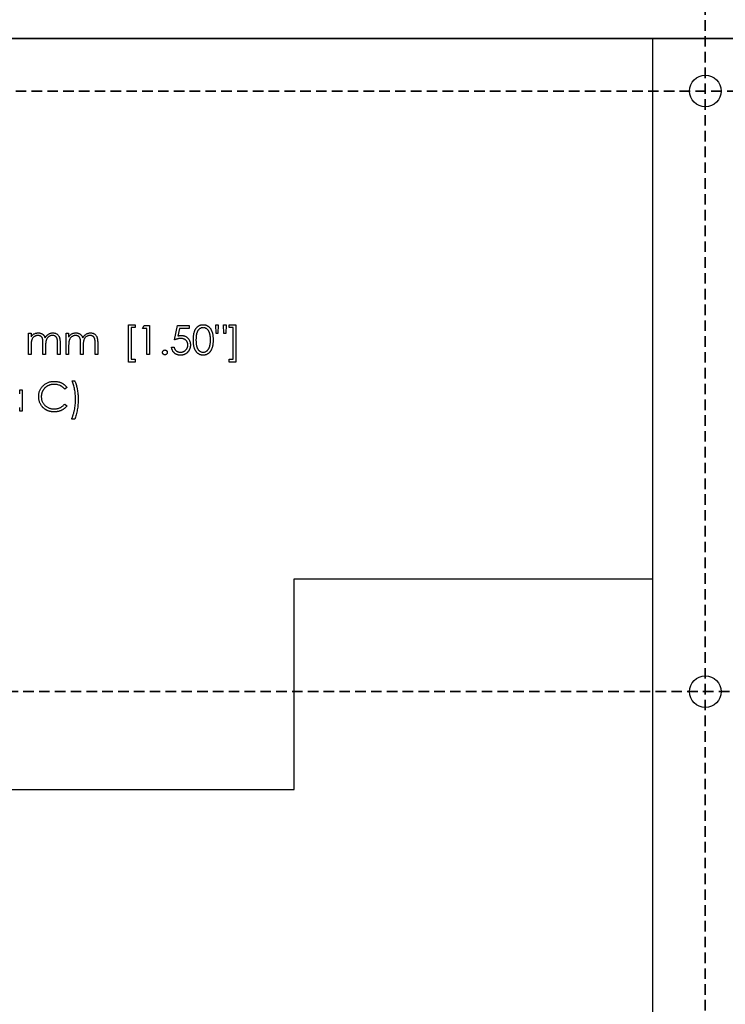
# Model space of a CAD drawing. Header units: millimetres. Extents: x 0 to 1576, y 0 to 1348.
# Tile 22 of 46: x 659 to 744, y 1123 to 1241. Entities that reach past the tile are written whole.
import ezdxf

# ---------------------------------------------------------------- set-up
doc = ezdxf.new("R2010")
doc.units = ezdxf.units.MM
doc.linetypes.add('SLD-Dashed', pattern=[1.905, 1.27, -0.635])
doc.linetypes.add('SLD-Solid', pattern=[0])
doc.layers.add('LAYER1', color=179, linetype='SLD-Dashed', lineweight=35)
doc.layers.add('SLD-0', color=179, linetype='SLD-Solid')
doc.styles.add('SLDTEXTSTYLE0', font='ARIAL.TTF', dxfattribs={"width": 0.948})
doc.dimstyles.new('SLDDIMSTYLE1', dxfattribs={"dimtxt": 7.408333, "dimasz": 2.116667, "dimexe": 0, "dimexo": 0.0625, "dimgap": 1.852083, "dimtad": 0, "dimtih": 1, "dimtoh": 1, "dimrnd": 1e-09, "dimzin": 12, "dimdsep": 46, "dimtxsty": 'SLDTEXTSTYLE0', "dimblk1": 'NONE', "dimblk2": 'NONE', "dimsah": 1, "dimcen": 0.09, "dimsd2": 1, "dimadec": 0, "dimazin": 3, "dimtfac": 1, "dimtdec": 0, "dimtofl": 0, "dimtmove": 0, "dimatfit": 3, "dimldrblk": 'NONE', "dimfxl": 1, "dimfrac": 2, "dimtolj": 1, "dimtzin": 12, "dimarcsym": 0})
doc.dimstyles.new('SLDDIMSTYLE2', dxfattribs={"dimtxt": 7.408333, "dimasz": 2.116667, "dimexe": 0, "dimexo": 0.0625, "dimgap": 1.852083, "dimtad": 0, "dimtih": 1, "dimtoh": 1, "dimrnd": 1e-09, "dimzin": 4, "dimdsep": 46, "dimtxsty": 'SLDTEXTSTYLE0', "dimblk1": 'NONE', "dimblk2": 'NONE', "dimsah": 1, "dimcen": 0.09, "dimsd2": 1, "dimadec": 0, "dimazin": 1, "dimtfac": 1, "dimtdec": 0, "dimtofl": 0, "dimtmove": 0, "dimatfit": 3, "dimldrblk": 'NONE', "dimfxl": 1, "dimfrac": 2, "dimtolj": 1, "dimtzin": 12, "dimarcsym": 0})

# ---------------------------------------------------------------- blocks, each defined once
blk = doc.blocks.new('_D_21')
at = {"layer": 'LAYER1', "color": 7}
for p, q in [((731.27, 1340.1), (740.66, 1340.1)), ((731.27, 1340.1), (731.27, 1338.45)), ((740.66, 1340.1), (740.66, 1338.45)), ((731.27, 1301.14), (731.27, 1302.79)), ((740.66, 1301.14), (740.66, 1302.79)), ((731.27, 1301.14), (740.66, 1301.14)), ((735.97, 1250.11), (735.97, 1255.11)), ((735.97, 1250.11), (741.52, 1245.11)), ((741.52, 1245.11), (741.52, 1006.43))]:
    blk.add_line(p, q, dxfattribs=at)
at = {"layer": 'LAYER1', "color": 7, "char_height": 7.408, "attachment_point": 1, "rotation": 90, "style": 'SLDTEXTSTYLE0'}
for s, insert in [('3.150in', (731.93, 1304.43)), ('80.01mm', (731.93, 1256.69))]:
    blk.add_mtext(s, dxfattribs=dict(at, insert=insert))
blk = doc.blocks.new('_None')
blk = doc.blocks.new('_D_32')
at = {"layer": 'LAYER1', "color": 7}
for p, q in [((925.12, 1165.89), (922.65, 1165.89)), ((922.65, 1165.89), (922.65, 1154.84)), ((957.49, 1165.89), (959.96, 1165.89)), ((959.96, 1165.89), (959.96, 1154.84)), ((585.04, 1160.37), (873.53, 1160.37)), ((922.65, 1154.84), (925.12, 1154.84)), ((959.96, 1154.84), (957.49, 1154.84))]:
    blk.add_line(p, q, dxfattribs=at)
at = {"layer": 'LAYER1', "color": 7, "char_height": 7.408, "attachment_point": 1, "style": 'SLDTEXTSTYLE0'}
for s, insert in [('165.10mm', (873.53, 1164.39)), ('6.500in', (925.12, 1164.39))]:
    blk.add_mtext(s, dxfattribs=dict(at, insert=insert))
blk = doc.blocks.new('_D_33')
at = {"layer": 'LAYER1', "color": 7}
for p, q in [((863.53, 1232.76), (585.04, 1232.76)), ((868.53, 1224.63), (863.53, 1232.76)), ((925.12, 1230.15), (922.65, 1230.15)), ((922.65, 1230.15), (922.65, 1219.11)), ((957.49, 1230.15), (959.96, 1230.15)), ((959.96, 1230.15), (959.96, 1219.11)), ((868.53, 1224.63), (873.53, 1224.63)), ((922.65, 1219.11), (925.12, 1219.11)), ((959.96, 1219.11), (957.49, 1219.11))]:
    blk.add_line(p, q, dxfattribs=at)
at = {"layer": 'LAYER1', "color": 7, "char_height": 7.408, "attachment_point": 1, "style": 'SLDTEXTSTYLE0'}
for s, insert in [('237.49mm', (873.53, 1228.65)), ('9.350in', (925.12, 1228.65))]:
    blk.add_mtext(s, dxfattribs=dict(at, insert=insert))

msp = doc.modelspace()

# ---------------------------------------------------------------- linework, layer by layer
at = {"layer": 'SLD-0', "color": 7, "linetype": 'SLD-Solid'}
msp.add_line((577.693, 1239.107), (821.533, 1239.107), dxfattribs=at)
at = {"layer": 'SLD-0', "color": 7, "linetype": 'SLD-Solid', "lineweight": 25}
for p, q in [((735.173, 1239.107), (577.693, 1239.107)), ((735.173, 1239.107), (735.173, 1173.956)), ((821.533, 1239.107), (735.173, 1239.107)), ((672.026, 1204.597), (672.834, 1204.597)), ((672.026, 1200.065), (672.026, 1204.597)), ((672.834, 1204.238), (672.34, 1204.238)), ((672.34, 1204.238), (672.34, 1200.424)), ((672.834, 1204.597), (672.834, 1204.238)), ((673.687, 1204.148), (673.892, 1204.507)), ((674.225, 1204.148), (673.687, 1204.148)), ((673.892, 1204.507), (674.539, 1204.507)), ((674.225, 1201.007), (674.225, 1204.148)), ((674.539, 1204.507), (674.539, 1201.007)), ((677.546, 1202.757), (677.905, 1204.507)), ((677.905, 1204.507), (679.34, 1204.507)), ((678.15, 1204.148), (677.961, 1203.227)), ((679.34, 1204.148), (678.15, 1204.148)), ((679.34, 1204.507), (679.34, 1204.148)), ((682.573, 1203.52), (682.526, 1204.597)), ((682.526, 1204.597), (682.84, 1204.597)), ((682.84, 1204.597), (682.794, 1203.52)), ((683.469, 1204.597), (683.783, 1204.597)), ((683.516, 1203.52), (683.469, 1204.597)), ((683.783, 1204.597), (683.734, 1203.52)), ((684.142, 1204.238), (684.142, 1204.597)), ((684.142, 1204.597), (684.949, 1204.597)), ((684.635, 1204.238), (684.142, 1204.238)), ((684.635, 1200.424), (684.635, 1204.238)), ((684.949, 1204.597), (684.949, 1200.065)), ((659.956, 1203.565), (660.27, 1203.565)), ((659.956, 1201.007), (659.956, 1203.565)), ((660.27, 1203.565), (660.27, 1203.12)), ((663.456, 1201.007), (663.456, 1202.394)), ((663.77, 1202.392), (663.77, 1201.007)), ((664.488, 1203.565), (664.802, 1203.565)), ((664.488, 1201.007), (664.488, 1203.565)), ((664.802, 1203.565), (664.802, 1203.12)), ((667.988, 1201.007), (667.988, 1202.394)), ((668.302, 1202.392), (668.302, 1201.007)), ((682.794, 1203.52), (682.573, 1203.52)), ((683.734, 1203.52), (683.516, 1203.52)), ((660.27, 1202.083), (660.27, 1201.007)), ((661.706, 1201.007), (661.706, 1202.307)), ((662.02, 1202.002), (662.02, 1201.007)), ((664.802, 1202.083), (664.802, 1201.007)), ((666.238, 1201.007), (666.238, 1202.307)), ((666.552, 1202.002), (666.552, 1201.007)), ((677.187, 1201.904), (677.501, 1201.904)), ((660.27, 1201.007), (659.956, 1201.007)), ((662.02, 1201.007), (661.706, 1201.007)), ((663.77, 1201.007), (663.456, 1201.007)), ((664.802, 1201.007), (664.488, 1201.007)), ((666.552, 1201.007), (666.238, 1201.007)), ((668.302, 1201.007), (667.988, 1201.007)), ((672.834, 1200.065), (672.026, 1200.065)), ((672.34, 1200.424), (672.834, 1200.424)), ((672.834, 1200.424), (672.834, 1200.065)), ((674.539, 1201.007), (674.225, 1201.007)), ((684.142, 1200.065), (684.142, 1200.424)), ((684.142, 1200.424), (684.635, 1200.424)), ((684.949, 1200.065), (684.142, 1200.065)), ((665.228, 1197.808), (665.542, 1197.808)), ((658.901, 1196.258), (658.901, 1196.731)), ((658.901, 1196.731), (659.215, 1196.731)), ((659.215, 1196.731), (659.215, 1194.174)), ((664.6, 1197.031), (664.325, 1196.821)), ((658.901, 1194.174), (658.901, 1194.616)), ((659.215, 1194.174), (658.901, 1194.174)), ((664.325, 1195.026), (664.6, 1194.818)), ((665.542, 1193.186), (665.139, 1193.186)), ((691.993, 1148.556), (691.993, 1173.956)), ((691.993, 1173.956), (735.173, 1173.956)), ((735.173, 1173.956), (735.173, 995.267)), ((577.693, 1148.556), (691.993, 1148.556))]:
    msp.add_line(p, q, dxfattribs=at)
at = {"layer": 'SLD-0', "color": 7, "linetype": 'SLD-Solid'}
for centre in [(741.523, 1232.757), (741.523, 1160.367)]:
    msp.add_circle(centre, 1.905, dxfattribs=at)
at = {"layer": 'SLD-0', "color": 7, "linetype": 'SLD-Solid', "lineweight": 25}
for centre in [(741.523, 1232.757), (741.523, 1160.367)]:
    msp.add_circle(centre, 1.905, dxfattribs=at)
for points, knots in [([(660.625, 1203.48), (660.667, 1203.5), (660.75, 1203.539), (660.881, 1203.58), (661.016, 1203.604), (661.106, 1203.608), (661.152, 1203.609)], [0, 0, 0, 0, 0.2537341, 0.5030351, 0.7500136, 1, 1, 1, 1]), ([(661.152, 1203.609), (661.183, 1203.608), (661.244, 1203.606), (661.335, 1203.593), (661.422, 1203.57), (661.507, 1203.537), (661.587, 1203.498), (661.66, 1203.452), (661.726, 1203.4), (661.784, 1203.341), (661.836, 1203.271), (661.884, 1203.19), (661.928, 1203.096), (661.953, 1203.028), (661.966, 1202.992)], [0, 0, 0, 0, 0.084152, 0.1665323, 0.2488363, 0.3312461, 0.4129571, 0.4904943, 0.5661558, 0.6399873, 0.7167655, 0.8021439, 0.8958332, 1, 1, 1, 1]), ([(661.966, 1202.992), (661.98, 1203.017), (662.007, 1203.065), (662.052, 1203.134), (662.099, 1203.198), (662.149, 1203.258), (662.202, 1203.314), (662.257, 1203.365), (662.314, 1203.411), (662.394, 1203.465), (662.498, 1203.523), (662.629, 1203.573), (662.765, 1203.604), (662.857, 1203.608), (662.904, 1203.609)], [0, 0, 0, 0, 0.0717661, 0.1412255, 0.2091159, 0.2748397, 0.3394829, 0.4024763, 0.4649419, 0.5268326, 0.6474148, 0.7655615, 0.8816151, 1, 1, 1, 1]), ([(662.904, 1203.609), (662.947, 1203.608), (663.031, 1203.605), (663.153, 1203.58), (663.267, 1203.537), (663.372, 1203.479), (663.468, 1203.406), (663.55, 1203.319), (663.62, 1203.218), (663.666, 1203.124), (663.697, 1203.041), (663.716, 1202.97), (663.733, 1202.891), (663.747, 1202.806), (663.757, 1202.713), (663.764, 1202.613), (663.769, 1202.505), (663.77, 1202.431), (663.77, 1202.392)], [0, 0, 0, 0, 0.07560433, 0.14796502, 0.218797, 0.28947045, 0.35972422, 0.42970774, 0.50049652, 0.57442902, 0.6139473, 0.65715527, 0.70397277, 0.75493898, 0.80970661, 0.86883295, 0.93238547, 1, 1, 1, 1]), ([(665.157, 1203.48), (665.199, 1203.5), (665.282, 1203.539), (665.413, 1203.58), (665.548, 1203.604), (665.638, 1203.608), (665.684, 1203.609)], [0, 0, 0, 0, 0.2537341, 0.5030351, 0.7500136, 1, 1, 1, 1]), ([(665.684, 1203.609), (665.715, 1203.608), (665.776, 1203.606), (665.867, 1203.593), (665.955, 1203.57), (666.039, 1203.537), (666.119, 1203.498), (666.192, 1203.452), (666.258, 1203.4), (666.316, 1203.341), (666.368, 1203.271), (666.416, 1203.19), (666.46, 1203.096), (666.485, 1203.028), (666.498, 1202.992)], [0, 0, 0, 0, 0.084152, 0.1665323, 0.2488363, 0.3312461, 0.4129571, 0.4904943, 0.5661558, 0.6399873, 0.7167655, 0.8021439, 0.8958332, 1, 1, 1, 1]), ([(666.498, 1202.992), (666.512, 1203.017), (666.539, 1203.065), (666.584, 1203.134), (666.632, 1203.198), (666.682, 1203.258), (666.734, 1203.314), (666.789, 1203.365), (666.846, 1203.411), (666.926, 1203.465), (667.03, 1203.523), (667.161, 1203.573), (667.297, 1203.604), (667.389, 1203.608), (667.436, 1203.609)], [0, 0, 0, 0, 0.0717661, 0.1412255, 0.2091159, 0.2748397, 0.3394829, 0.4024763, 0.4649419, 0.5268326, 0.6474148, 0.7655615, 0.8816151, 1, 1, 1, 1]), ([(667.436, 1203.609), (667.479, 1203.608), (667.563, 1203.605), (667.685, 1203.58), (667.799, 1203.537), (667.905, 1203.479), (668, 1203.406), (668.082, 1203.319), (668.152, 1203.218), (668.198, 1203.124), (668.229, 1203.041), (668.248, 1202.97), (668.265, 1202.891), (668.279, 1202.806), (668.289, 1202.713), (668.296, 1202.613), (668.301, 1202.505), (668.302, 1202.431), (668.302, 1202.392)], [0, 0, 0, 0, 0.07560433, 0.14796502, 0.218797, 0.28947045, 0.35972422, 0.42970774, 0.50049652, 0.57442902, 0.6139473, 0.65715527, 0.70397277, 0.75493898, 0.80970661, 0.86883295, 0.93238547, 1, 1, 1, 1]), ([(679.834, 1202.755), (679.834, 1202.812), (679.835, 1202.921), (679.842, 1203.079), (679.854, 1203.228), (679.87, 1203.367), (679.89, 1203.497), (679.916, 1203.616), (679.946, 1203.726), (679.98, 1203.826), (680.019, 1203.919), (680.062, 1204.005), (680.109, 1204.085), (680.159, 1204.16), (680.214, 1204.229), (680.271, 1204.293), (680.333, 1204.35), (680.399, 1204.402), (680.468, 1204.447), (680.538, 1204.487), (680.611, 1204.521), (680.686, 1204.548), (680.763, 1204.571), (680.842, 1204.586), (680.922, 1204.595), (680.977, 1204.596), (681.004, 1204.597)], [0, 0, 0, 0, 0.0685946, 0.133246, 0.1943126, 0.2512792, 0.3045134, 0.3542349, 0.4004806, 0.4434108, 0.4840149, 0.5232523, 0.5610424, 0.5979002, 0.6335185, 0.6683144, 0.7024957, 0.7366854, 0.7702932, 0.8034373, 0.835913, 0.8684602, 0.9008465, 0.9334665, 0.9662576, 1, 1, 1, 1]), ([(681.015, 1204.238), (680.976, 1204.236), (680.899, 1204.232), (680.784, 1204.203), (680.674, 1204.153), (680.587, 1204.098), (680.52, 1204.046), (680.473, 1204), (680.429, 1203.951), (680.388, 1203.896), (680.35, 1203.838), (680.315, 1203.775), (680.284, 1203.707), (680.255, 1203.634), (680.229, 1203.555), (680.208, 1203.467), (680.189, 1203.37), (680.175, 1203.265), (680.163, 1203.15), (680.155, 1203.027), (680.149, 1202.895), (680.148, 1202.804), (680.148, 1202.757)], [0, 0, 0, 0, 0.0603866, 0.1208832, 0.1827546, 0.247811, 0.2812991, 0.3150876, 0.3497024, 0.3848566, 0.4209662, 0.4585112, 0.4971747, 0.537602, 0.580503, 0.6274675, 0.6783882, 0.7339832, 0.7937467, 0.8577137, 0.9266979, 1, 1, 1, 1]), ([(681.004, 1204.597), (681.032, 1204.596), (681.087, 1204.595), (681.169, 1204.586), (681.249, 1204.57), (681.327, 1204.548), (681.403, 1204.521), (681.477, 1204.487), (681.549, 1204.448), (681.619, 1204.401), (681.686, 1204.349), (681.749, 1204.29), (681.809, 1204.225), (681.866, 1204.155), (681.918, 1204.077), (681.967, 1203.995), (682.012, 1203.905), (682.054, 1203.81), (682.091, 1203.707), (682.124, 1203.596), (682.151, 1203.476), (682.174, 1203.348), (682.191, 1203.212), (682.204, 1203.067), (682.21, 1202.914), (682.212, 1202.809), (682.212, 1202.755)], [0, 0, 0, 0, 0.0337881, 0.0671939, 0.0998624, 0.1325666, 0.1651512, 0.1979132, 0.231319, 0.2650833, 0.2992553, 0.3343986, 0.3699428, 0.4062836, 0.4440638, 0.4829977, 0.5233544, 0.5655366, 0.6096129, 0.6563908, 0.7058855, 0.7583245, 0.8138318, 0.8727946, 0.9347222, 1, 1, 1, 1]), ([(681.898, 1202.757), (681.898, 1202.799), (681.897, 1202.881), (681.892, 1203.002), (681.882, 1203.116), (681.87, 1203.225), (681.853, 1203.328), (681.834, 1203.425), (681.809, 1203.516), (681.782, 1203.602), (681.751, 1203.682), (681.717, 1203.756), (681.681, 1203.825), (681.641, 1203.888), (681.599, 1203.946), (681.554, 1203.998), (681.506, 1204.045), (681.439, 1204.098), (681.352, 1204.153), (681.243, 1204.203), (681.13, 1204.232), (681.053, 1204.236), (681.015, 1204.238)], [0, 0, 0, 0, 0.0656812, 0.1284865, 0.1881751, 0.2451061, 0.2994484, 0.3508229, 0.3999417, 0.4466717, 0.4912545, 0.5333763, 0.5738528, 0.6125263, 0.6495971, 0.685532, 0.7201058, 0.7538377, 0.8189254, 0.8804935, 0.9403113, 1, 1, 1, 1]), ([(660.27, 1203.12), (660.298, 1203.159), (660.352, 1203.233), (660.441, 1203.332), (660.53, 1203.415), (660.594, 1203.459), (660.625, 1203.48)], [0, 0, 0, 0, 0.2835948, 0.5433948, 0.7806456, 1, 1, 1, 1]), ([(661.097, 1203.295), (661.059, 1203.294), (660.984, 1203.291), (660.872, 1203.263), (660.765, 1203.22), (660.663, 1203.161), (660.569, 1203.087), (660.487, 1203), (660.418, 1202.901), (660.372, 1202.809), (660.343, 1202.727), (660.323, 1202.658), (660.306, 1202.581), (660.294, 1202.496), (660.282, 1202.404), (660.276, 1202.304), (660.27, 1202.196), (660.27, 1202.122), (660.27, 1202.083)], [0, 0, 0, 0, 0.0686771, 0.136871, 0.2061144, 0.2775382, 0.349772, 0.4212508, 0.4929108, 0.5670266, 0.6066142, 0.649704, 0.6973032, 0.7490857, 0.8048806, 0.865485, 0.9302371, 1, 1, 1, 1]), ([(661.706, 1202.307), (661.706, 1202.344), (661.706, 1202.415), (661.703, 1202.516), (661.698, 1202.608), (661.692, 1202.691), (661.684, 1202.764), (661.674, 1202.829), (661.663, 1202.884), (661.644, 1202.944), (661.615, 1203.011), (661.569, 1203.082), (661.511, 1203.145), (661.444, 1203.198), (661.368, 1203.242), (661.284, 1203.273), (661.193, 1203.292), (661.13, 1203.294), (661.097, 1203.295)], [0, 0, 0, 0, 0.0825297, 0.1587789, 0.2277381, 0.2899457, 0.3454988, 0.3938963, 0.4363738, 0.4721223, 0.5363836, 0.5990779, 0.6619482, 0.7263105, 0.7917711, 0.8586473, 0.9273053, 1, 1, 1, 1]), ([(662.849, 1203.295), (662.81, 1203.294), (662.731, 1203.291), (662.617, 1203.263), (662.507, 1203.219), (662.405, 1203.157), (662.311, 1203.082), (662.23, 1202.993), (662.163, 1202.893), (662.118, 1202.8), (662.089, 1202.716), (662.07, 1202.643), (662.056, 1202.56), (662.042, 1202.467), (662.033, 1202.365), (662.025, 1202.252), (662.021, 1202.13), (662.02, 1202.046), (662.02, 1202.002)], [0, 0, 0, 0, 0.0681582, 0.1347066, 0.201865, 0.2707883, 0.3400243, 0.4080827, 0.4768132, 0.5473461, 0.5856398, 0.628865, 0.6771532, 0.7308028, 0.7898066, 0.854325, 0.9243651, 1, 1, 1, 1]), ([(663.456, 1202.394), (663.456, 1202.426), (663.456, 1202.489), (663.453, 1202.58), (663.448, 1202.662), (663.442, 1202.736), (663.434, 1202.802), (663.423, 1202.86), (663.412, 1202.911), (663.393, 1202.967), (663.363, 1203.029), (663.317, 1203.096), (663.26, 1203.154), (663.194, 1203.204), (663.118, 1203.245), (663.035, 1203.275), (662.944, 1203.293), (662.882, 1203.294), (662.849, 1203.295)], [0, 0, 0, 0, 0.078343, 0.1505633, 0.2161511, 0.2756798, 0.3287071, 0.3759044, 0.4173019, 0.4526927, 0.5172653, 0.5812166, 0.6453219, 0.7120245, 0.78013, 0.8502182, 0.9226485, 1, 1, 1, 1]), ([(664.802, 1203.12), (664.83, 1203.159), (664.885, 1203.233), (664.973, 1203.332), (665.062, 1203.415), (665.126, 1203.459), (665.157, 1203.48)], [0, 0, 0, 0, 0.2835948, 0.5433948, 0.7806456, 1, 1, 1, 1]), ([(665.629, 1203.295), (665.591, 1203.294), (665.516, 1203.291), (665.404, 1203.263), (665.297, 1203.22), (665.195, 1203.161), (665.101, 1203.087), (665.019, 1203), (664.95, 1202.901), (664.904, 1202.809), (664.875, 1202.727), (664.855, 1202.658), (664.839, 1202.581), (664.826, 1202.496), (664.814, 1202.404), (664.808, 1202.304), (664.802, 1202.196), (664.802, 1202.122), (664.802, 1202.083)], [0, 0, 0, 0, 0.0686771, 0.136871, 0.2061144, 0.2775382, 0.349772, 0.4212508, 0.4929108, 0.5670266, 0.6066142, 0.649704, 0.6973032, 0.7490857, 0.8048806, 0.865485, 0.9302371, 1, 1, 1, 1]), ([(666.238, 1202.307), (666.238, 1202.344), (666.238, 1202.415), (666.235, 1202.516), (666.23, 1202.608), (666.224, 1202.691), (666.216, 1202.764), (666.206, 1202.829), (666.195, 1202.884), (666.176, 1202.944), (666.147, 1203.011), (666.101, 1203.082), (666.043, 1203.145), (665.976, 1203.198), (665.9, 1203.242), (665.816, 1203.273), (665.725, 1203.292), (665.662, 1203.294), (665.629, 1203.295)], [0, 0, 0, 0, 0.0825297, 0.1587789, 0.2277381, 0.2899457, 0.3454988, 0.3938963, 0.4363738, 0.4721223, 0.5363836, 0.5990779, 0.6619482, 0.7263105, 0.7917711, 0.8586473, 0.9273053, 1, 1, 1, 1]), ([(667.381, 1203.295), (667.342, 1203.294), (667.263, 1203.291), (667.149, 1203.263), (667.039, 1203.219), (666.937, 1203.157), (666.843, 1203.082), (666.762, 1202.993), (666.695, 1202.893), (666.65, 1202.8), (666.621, 1202.716), (666.602, 1202.643), (666.588, 1202.56), (666.574, 1202.467), (666.565, 1202.365), (666.557, 1202.252), (666.553, 1202.13), (666.552, 1202.046), (666.552, 1202.002)], [0, 0, 0, 0, 0.0681582, 0.1347066, 0.201865, 0.2707883, 0.3400243, 0.4080827, 0.4768132, 0.5473461, 0.5856398, 0.628865, 0.6771532, 0.7308028, 0.7898066, 0.854325, 0.9243651, 1, 1, 1, 1]), ([(667.988, 1202.394), (667.988, 1202.426), (667.988, 1202.489), (667.985, 1202.58), (667.98, 1202.662), (667.974, 1202.736), (667.966, 1202.802), (667.955, 1202.86), (667.944, 1202.911), (667.925, 1202.967), (667.895, 1203.029), (667.85, 1203.096), (667.792, 1203.154), (667.726, 1203.204), (667.65, 1203.245), (667.567, 1203.275), (667.476, 1203.293), (667.414, 1203.294), (667.381, 1203.295)], [0, 0, 0, 0, 0.078343, 0.1505633, 0.2161511, 0.2756798, 0.3287071, 0.3759044, 0.4173019, 0.4526927, 0.5172653, 0.5812166, 0.6453219, 0.7120245, 0.78013, 0.8502182, 0.9226485, 1, 1, 1, 1]), ([(678.317, 1202.936), (678.29, 1202.936), (678.234, 1202.935), (678.148, 1202.926), (678.057, 1202.912), (677.963, 1202.892), (677.865, 1202.866), (677.762, 1202.836), (677.655, 1202.799), (677.583, 1202.771), (677.546, 1202.757)], [0, 0, 0, 0, 0.102203, 0.2110233, 0.3250997, 0.4465021, 0.5737877, 0.7089007, 0.8503579, 1, 1, 1, 1]), ([(677.961, 1203.227), (677.998, 1203.238), (678.07, 1203.257), (678.176, 1203.279), (678.277, 1203.293), (678.342, 1203.294), (678.374, 1203.295)], [0, 0, 0, 0, 0.27506837, 0.53290146, 0.77397346, 1, 1, 1, 1]), ([(679.161, 1202.164), (679.16, 1202.192), (679.159, 1202.247), (679.149, 1202.327), (679.13, 1202.403), (679.105, 1202.475), (679.073, 1202.544), (679.033, 1202.608), (678.986, 1202.668), (678.932, 1202.723), (678.872, 1202.774), (678.807, 1202.817), (678.737, 1202.853), (678.662, 1202.885), (678.582, 1202.908), (678.498, 1202.925), (678.409, 1202.934), (678.348, 1202.936), (678.317, 1202.936)], [0, 0, 0, 0, 0.0653514, 0.127916, 0.1883602, 0.2472161, 0.3056301, 0.3637698, 0.4226609, 0.4826873, 0.5433002, 0.604118, 0.6649649, 0.7274135, 0.7914676, 0.8580554, 0.9270368, 1, 1, 1, 1]), ([(678.374, 1203.295), (678.413, 1203.295), (678.49, 1203.293), (678.602, 1203.277), (678.709, 1203.252), (678.811, 1203.217), (678.908, 1203.172), (678.999, 1203.116), (679.085, 1203.05), (679.165, 1202.975), (679.238, 1202.892), (679.301, 1202.803), (679.356, 1202.708), (679.399, 1202.607), (679.434, 1202.501), (679.457, 1202.389), (679.473, 1202.272), (679.474, 1202.191), (679.475, 1202.15)], [0, 0, 0, 0, 0.0658076, 0.1293943, 0.1908941, 0.2512811, 0.310815, 0.370371, 0.4307683, 0.4928813, 0.5551039, 0.6160671, 0.677256, 0.7382598, 0.8007621, 0.8647776, 0.9310453, 1, 1, 1, 1]), ([(681.004, 1200.917), (680.977, 1200.918), (680.922, 1200.919), (680.842, 1200.928), (680.763, 1200.943), (680.687, 1200.965), (680.612, 1200.991), (680.54, 1201.025), (680.47, 1201.064), (680.402, 1201.109), (680.337, 1201.161), (680.274, 1201.217), (680.217, 1201.281), (680.163, 1201.35), (680.112, 1201.425), (680.065, 1201.506), (680.022, 1201.593), (679.982, 1201.686), (679.947, 1201.787), (679.916, 1201.898), (679.892, 1202.018), (679.871, 1202.147), (679.854, 1202.285), (679.842, 1202.434), (679.835, 1202.592), (679.834, 1202.7), (679.834, 1202.755)], [0, 0, 0, 0, 0.0337871, 0.0666217, 0.0992849, 0.1313612, 0.1635852, 0.1961039, 0.2289023, 0.2621581, 0.2959912, 0.3302178, 0.3650598, 0.4009507, 0.4376204, 0.4757075, 0.5153807, 0.5564135, 0.5997648, 0.6464242, 0.6964314, 0.7497815, 0.8065733, 0.8674355, 0.9318868, 1, 1, 1, 1]), ([(680.148, 1202.757), (680.148, 1202.71), (680.149, 1202.619), (680.155, 1202.488), (680.163, 1202.365), (680.173, 1202.25), (680.189, 1202.145), (680.207, 1202.048), (680.229, 1201.961), (680.254, 1201.881), (680.283, 1201.808), (680.315, 1201.741), (680.349, 1201.677), (680.387, 1201.619), (680.428, 1201.565), (680.472, 1201.515), (680.521, 1201.47), (680.587, 1201.416), (680.675, 1201.361), (680.785, 1201.312), (680.899, 1201.282), (680.976, 1201.278), (681.015, 1201.276)], [0, 0, 0, 0, 0.0729511, 0.1415837, 0.2059265, 0.2653014, 0.3205972, 0.3718165, 0.4187898, 0.4616987, 0.5021336, 0.5408043, 0.5781805, 0.6142969, 0.6496782, 0.6842995, 0.718359, 0.7520809, 0.8176524, 0.8797221, 0.9399656, 1, 1, 1, 1]), ([(682.212, 1202.755), (682.212, 1202.702), (682.21, 1202.598), (682.204, 1202.445), (682.191, 1202.301), (682.175, 1202.165), (682.152, 1202.038), (682.125, 1201.92), (682.094, 1201.809), (682.056, 1201.706), (682.015, 1201.611), (681.97, 1201.523), (681.921, 1201.44), (681.869, 1201.363), (681.813, 1201.291), (681.752, 1201.227), (681.688, 1201.168), (681.621, 1201.115), (681.55, 1201.069), (681.479, 1201.028), (681.404, 1200.994), (681.328, 1200.966), (681.25, 1200.944), (681.169, 1200.929), (681.087, 1200.918), (681.032, 1200.918), (681.004, 1200.917)], [0, 0, 0, 0, 0.0650633, 0.1267732, 0.1855158, 0.2407647, 0.2929798, 0.3422504, 0.3889193, 0.4327757, 0.4746284, 0.5147747, 0.5536059, 0.5914264, 0.6280281, 0.6638036, 0.6989843, 0.7335915, 0.7676285, 0.8012083, 0.8342638, 0.8669807, 0.8997197, 0.9327019, 0.9661759, 1, 1, 1, 1]), ([(681.766, 1201.877), (681.776, 1201.908), (681.798, 1201.972), (681.825, 1202.07), (681.847, 1202.173), (681.867, 1202.281), (681.88, 1202.393), (681.891, 1202.51), (681.897, 1202.632), (681.898, 1202.715), (681.898, 1202.757)], [0, 0, 0, 0, 0.1105883, 0.2245418, 0.3425035, 0.4643241, 0.590756, 0.7222275, 0.8588428, 1, 1, 1, 1]), ([(676.11, 1201.254), (676.111, 1201.273), (676.113, 1201.312), (676.13, 1201.367), (676.157, 1201.417), (676.194, 1201.462), (676.239, 1201.499), (676.289, 1201.526), (676.344, 1201.542), (676.382, 1201.544), (676.401, 1201.545)], [0, 0, 0, 0, 0.129097, 0.252046, 0.373905, 0.5010378, 0.6281707, 0.7513765, 0.872426, 1, 1, 1, 1]), ([(676.401, 1200.962), (676.382, 1200.963), (676.344, 1200.965), (676.289, 1200.982), (676.239, 1201.009), (676.194, 1201.046), (676.157, 1201.091), (676.13, 1201.142), (676.113, 1201.196), (676.111, 1201.234), (676.11, 1201.254)], [0, 0, 0, 0, 0.1277566, 0.2494144, 0.3727965, 0.5001113, 0.6286099, 0.7506434, 0.8737684, 1, 1, 1, 1]), ([(676.401, 1201.545), (676.421, 1201.544), (676.459, 1201.542), (676.514, 1201.526), (676.564, 1201.499), (676.609, 1201.462), (676.646, 1201.417), (676.674, 1201.368), (676.69, 1201.312), (676.692, 1201.273), (676.693, 1201.254)], [0, 0, 0, 0, 0.12751893, 0.24998595, 0.37179235, 0.49887035, 0.62594835, 0.74849174, 0.87095876, 1, 1, 1, 1]), ([(676.693, 1201.254), (676.692, 1201.234), (676.69, 1201.197), (676.674, 1201.141), (676.645, 1201.092), (676.609, 1201.046), (676.564, 1201.009), (676.514, 1200.982), (676.459, 1200.965), (676.421, 1200.963), (676.401, 1200.962)], [0, 0, 0, 0, 0.1261777, 0.2488206, 0.37154, 0.4999837, 0.6272442, 0.7492255, 0.872298, 1, 1, 1, 1]), ([(678.254, 1200.917), (678.22, 1200.918), (678.151, 1200.919), (678.05, 1200.933), (677.954, 1200.954), (677.862, 1200.984), (677.773, 1201.023), (677.69, 1201.071), (677.609, 1201.126), (677.535, 1201.191), (677.466, 1201.262), (677.404, 1201.339), (677.348, 1201.421), (677.301, 1201.508), (677.261, 1201.6), (677.229, 1201.697), (677.203, 1201.799), (677.192, 1201.869), (677.187, 1201.904)], [0, 0, 0, 0, 0.0654211, 0.1287084, 0.1902361, 0.2507244, 0.3106372, 0.3707664, 0.4316147, 0.493523, 0.5558835, 0.6173424, 0.678668, 0.7407114, 0.8029854, 0.8668026, 0.9323472, 1, 1, 1, 1]), ([(677.501, 1201.904), (677.508, 1201.871), (677.523, 1201.807), (677.556, 1201.717), (677.596, 1201.636), (677.643, 1201.565), (677.7, 1201.502), (677.764, 1201.447), (677.837, 1201.397), (677.917, 1201.355), (678.002, 1201.319), (678.091, 1201.295), (678.181, 1201.279), (678.242, 1201.277), (678.273, 1201.276)], [0, 0, 0, 0, 0.0946873, 0.1819942, 0.2643769, 0.3421799, 0.4186176, 0.4965091, 0.5773691, 0.6615106, 0.7467326, 0.831258, 0.9152056, 1, 1, 1, 1]), ([(679.475, 1202.15), (679.474, 1202.122), (679.473, 1202.065), (679.466, 1201.981), (679.453, 1201.899), (679.436, 1201.818), (679.414, 1201.739), (679.386, 1201.663), (679.353, 1201.588), (679.316, 1201.514), (679.275, 1201.444), (679.229, 1201.379), (679.181, 1201.316), (679.129, 1201.259), (679.073, 1201.205), (679.013, 1201.156), (678.95, 1201.111), (678.884, 1201.071), (678.814, 1201.034), (678.742, 1201.003), (678.667, 1200.976), (678.59, 1200.955), (678.51, 1200.938), (678.427, 1200.926), (678.342, 1200.918), (678.284, 1200.917), (678.254, 1200.917)], [0, 0, 0, 0, 0.0440145, 0.0874341, 0.1301184, 0.1725537, 0.2145548, 0.2562981, 0.2984382, 0.340849, 0.3827152, 0.423924, 0.4642462, 0.5040737, 0.5438619, 0.5835667, 0.6230943, 0.6632291, 0.7035513, 0.7439379, 0.7845413, 0.8257501, 0.8677574, 0.9107452, 0.9549144, 1, 1, 1, 1]), ([(678.273, 1201.276), (678.303, 1201.277), (678.362, 1201.279), (678.448, 1201.291), (678.532, 1201.31), (678.612, 1201.339), (678.69, 1201.374), (678.763, 1201.418), (678.834, 1201.47), (678.9, 1201.529), (678.961, 1201.594), (679.015, 1201.663), (679.06, 1201.737), (679.097, 1201.815), (679.126, 1201.897), (679.147, 1201.982), (679.159, 1202.072), (679.16, 1202.133), (679.161, 1202.164)], [0, 0, 0, 0, 0.0642073, 0.12642469, 0.18768028, 0.24821642, 0.30830506, 0.36966099, 0.43169855, 0.49594689, 0.55975802, 0.62229541, 0.68391064, 0.74509241, 0.80674023, 0.86908662, 0.93329, 1, 1, 1, 1]), ([(681.015, 1201.276), (681.054, 1201.278), (681.131, 1201.281), (681.244, 1201.312), (681.354, 1201.358), (681.44, 1201.413), (681.505, 1201.465), (681.552, 1201.51), (681.595, 1201.56), (681.636, 1201.614), (681.674, 1201.673), (681.708, 1201.736), (681.739, 1201.805), (681.757, 1201.853), (681.766, 1201.877)], [0, 0, 0, 0, 0.1128134, 0.2253939, 0.3395948, 0.4596754, 0.5217352, 0.5839258, 0.6481741, 0.713881, 0.7810045, 0.8514509, 0.9240507, 1, 1, 1, 1]), ([(661.19, 1195.944), (661.191, 1196.007), (661.194, 1196.131), (661.22, 1196.312), (661.262, 1196.487), (661.322, 1196.653), (661.397, 1196.812), (661.49, 1196.963), (661.6, 1197.106), (661.725, 1197.24), (661.863, 1197.363), (662.01, 1197.471), (662.167, 1197.56), (662.331, 1197.635), (662.505, 1197.693), (662.687, 1197.733), (662.877, 1197.759), (663.007, 1197.762), (663.073, 1197.763)], [0, 0, 0, 0, 0.0645578, 0.1270135, 0.1879548, 0.2480139, 0.3077477, 0.3682345, 0.4294698, 0.4927434, 0.5562578, 0.6182168, 0.6796555, 0.7412455, 0.8034153, 0.8668155, 0.9323283, 1, 1, 1, 1]), ([(663.073, 1197.763), (663.113, 1197.763), (663.193, 1197.762), (663.311, 1197.753), (663.425, 1197.737), (663.537, 1197.716), (663.646, 1197.69), (663.752, 1197.656), (663.855, 1197.617), (663.955, 1197.572), (664.051, 1197.521), (664.143, 1197.466), (664.23, 1197.405), (664.314, 1197.341), (664.392, 1197.27), (664.467, 1197.196), (664.536, 1197.116), (664.579, 1197.06), (664.6, 1197.031)], [0, 0, 0, 0, 0.0685475, 0.1356829, 0.201215, 0.2656822, 0.3292668, 0.3923954, 0.4550698, 0.5171269, 0.57879, 0.6397399, 0.7001915, 0.7598062, 0.8196283, 0.8793548, 0.9395116, 1, 1, 1, 1]), ([(665.632, 1195.594), (665.631, 1195.697), (665.628, 1195.901), (665.608, 1196.204), (665.573, 1196.501), (665.527, 1196.79), (665.468, 1197.069), (665.4, 1197.332), (665.322, 1197.577), (665.259, 1197.733), (665.228, 1197.808)], [0, 0, 0, 0, 0.1362442, 0.2699485, 0.4020781, 0.5322115, 0.6584359, 0.7784218, 0.8919823, 1, 1, 1, 1]), ([(665.542, 1197.808), (665.558, 1197.773), (665.589, 1197.7), (665.632, 1197.588), (665.672, 1197.472), (665.711, 1197.351), (665.747, 1197.225), (665.779, 1197.094), (665.811, 1196.959), (665.848, 1196.771), (665.888, 1196.532), (665.921, 1196.238), (665.942, 1195.939), (665.945, 1195.738), (665.946, 1195.636)], [0, 0, 0, 0, 0.0524037, 0.1060888, 0.1618183, 0.2187441, 0.2777207, 0.3381981, 0.4006003, 0.4648967, 0.5959102, 0.7282329, 0.86315, 1, 1, 1, 1]), ([(663.053, 1197.404), (663.018, 1197.404), (662.949, 1197.403), (662.845, 1197.393), (662.743, 1197.378), (662.643, 1197.355), (662.546, 1197.328), (662.45, 1197.294), (662.357, 1197.253), (662.265, 1197.207), (662.177, 1197.155), (662.094, 1197.099), (662.016, 1197.039), (661.943, 1196.974), (661.875, 1196.905), (661.812, 1196.832), (661.755, 1196.754), (661.702, 1196.673), (661.655, 1196.588), (661.615, 1196.5), (661.58, 1196.41), (661.553, 1196.317), (661.531, 1196.221), (661.516, 1196.123), (661.505, 1196.023), (661.504, 1195.954), (661.504, 1195.92)], [0, 0, 0, 0, 0.0439549, 0.0875019, 0.1304626, 0.172752, 0.2154031, 0.2576498, 0.3001527, 0.3431215, 0.3859252, 0.4276857, 0.468818, 0.5094918, 0.549883, 0.58998, 0.6304052, 0.6708686, 0.7113839, 0.7516273, 0.7917756, 0.8324589, 0.873319, 0.914543, 0.9569236, 1, 1, 1, 1]), ([(664.325, 1196.821), (664.306, 1196.844), (664.267, 1196.891), (664.204, 1196.956), (664.139, 1197.017), (664.071, 1197.074), (663.999, 1197.126), (663.925, 1197.174), (663.848, 1197.217), (663.741, 1197.27), (663.602, 1197.324), (663.426, 1197.37), (663.242, 1197.4), (663.117, 1197.403), (663.053, 1197.404)], [0, 0, 0, 0, 0.06316326, 0.12547494, 0.18712122, 0.24829435, 0.30929486, 0.36985007, 0.43097338, 0.49245599, 0.61614797, 0.7408437, 0.86818265, 1, 1, 1, 1]), ([(661.634, 1194.696), (661.598, 1194.739), (661.528, 1194.826), (661.438, 1194.966), (661.361, 1195.113), (661.298, 1195.266), (661.249, 1195.426), (661.216, 1195.593), (661.194, 1195.766), (661.191, 1195.884), (661.19, 1195.944)], [0, 0, 0, 0, 0.1243285, 0.247156, 0.3687797, 0.4907339, 0.6136138, 0.7389576, 0.8673106, 1, 1, 1, 1]), ([(661.504, 1195.92), (661.505, 1195.868), (661.508, 1195.767), (661.53, 1195.618), (661.563, 1195.475), (661.613, 1195.34), (661.675, 1195.21), (661.754, 1195.088), (661.844, 1194.972), (661.949, 1194.864), (662.063, 1194.765), (662.186, 1194.678), (662.316, 1194.606), (662.454, 1194.546), (662.599, 1194.5), (662.751, 1194.467), (662.911, 1194.446), (663.02, 1194.444), (663.075, 1194.443)], [0, 0, 0, 0, 0.0643232, 0.1262901, 0.1867265, 0.2461464, 0.3055756, 0.3654294, 0.4263263, 0.4888399, 0.551725, 0.6139186, 0.6754838, 0.7373339, 0.800229, 0.8645023, 0.9310407, 1, 1, 1, 1]), ([(665.139, 1193.186), (665.157, 1193.226), (665.196, 1193.308), (665.247, 1193.434), (665.297, 1193.564), (665.343, 1193.7), (665.386, 1193.841), (665.427, 1193.986), (665.464, 1194.137), (665.511, 1194.344), (665.56, 1194.609), (665.601, 1194.933), (665.627, 1195.262), (665.631, 1195.483), (665.632, 1195.594)], [0, 0, 0, 0, 0.0535842, 0.1086809, 0.1650438, 0.2227891, 0.2823382, 0.3431973, 0.4058864, 0.4700333, 0.6007432, 0.7323179, 0.8654835, 1, 1, 1, 1]), ([(665.946, 1195.636), (665.945, 1195.527), (665.943, 1195.309), (665.922, 1194.985), (665.891, 1194.665), (665.845, 1194.35), (665.788, 1194.043), (665.719, 1193.747), (665.638, 1193.461), (665.574, 1193.277), (665.542, 1193.186)], [0, 0, 0, 0, 0.1315333, 0.2613141, 0.390381, 0.5181443, 0.6436378, 0.76565, 0.8843022, 1, 1, 1, 1]), ([(663.077, 1194.084), (663.04, 1194.084), (662.965, 1194.085), (662.855, 1194.093), (662.748, 1194.104), (662.645, 1194.122), (662.543, 1194.142), (662.446, 1194.169), (662.351, 1194.2), (662.259, 1194.236), (662.17, 1194.276), (662.084, 1194.322), (662.001, 1194.373), (661.921, 1194.427), (661.845, 1194.487), (661.771, 1194.552), (661.7, 1194.621), (661.656, 1194.671), (661.634, 1194.696)], [0, 0, 0, 0, 0.0696628, 0.1377496, 0.2039167, 0.2687799, 0.3324137, 0.3947535, 0.45618, 0.5169956, 0.5773959, 0.6371983, 0.6969992, 0.7567562, 0.8165539, 0.876948, 0.9381318, 1, 1, 1, 1]), ([(663.075, 1194.443), (663.136, 1194.444), (663.257, 1194.448), (663.433, 1194.476), (663.602, 1194.522), (663.763, 1194.586), (663.916, 1194.669), (664.062, 1194.769), (664.2, 1194.889), (664.283, 1194.98), (664.325, 1195.026)], [0, 0, 0, 0, 0.1285152, 0.2529486, 0.3747547, 0.4959398, 0.6171806, 0.7409095, 0.8678111, 1, 1, 1, 1]), ([(664.6, 1194.818), (664.578, 1194.789), (664.534, 1194.732), (664.462, 1194.652), (664.387, 1194.577), (664.307, 1194.507), (664.224, 1194.44), (664.136, 1194.38), (664.044, 1194.325), (663.949, 1194.274), (663.85, 1194.229), (663.748, 1194.191), (663.643, 1194.158), (663.536, 1194.13), (663.425, 1194.109), (663.312, 1194.095), (663.195, 1194.085), (663.117, 1194.084), (663.077, 1194.084)], [0, 0, 0, 0, 0.0616742, 0.1230531, 0.183475, 0.2437265, 0.3042789, 0.3648629, 0.4259462, 0.4873912, 0.5492204, 0.6111436, 0.6735285, 0.7369615, 0.8007853, 0.8660126, 0.9321007, 1, 1, 1, 1])]:
    msp.add_open_spline(points, degree=3, knots=knots, dxfattribs=at)

# ---------------------------------------------------------------- dimensions: what is measured, and where the dimension line sits
at = {"layer": 'LAYER1', "color": 7}
for feature_location, offset, dtype, origin, dimstyle, picture, middle in [((741.523438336, 1005.426902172), (0, 294.616055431), 1, (741.523438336, 1005.426902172), 'SLDDIMSTYLE1', '_D_21', (741.523438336, 1326.347686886)), ((584.043438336, 1232.756902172), (333.939999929, 0), 0, (584.043438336, 1232.756902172), 'SLDDIMSTYLE1', '_D_33', (947.117737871, 1232.756902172)), ((584.043438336, 1160.366902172), (333.939999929, 0), 0, (584.043438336, 1160.366902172), 'SLDDIMSTYLE2', '_D_32', (947.117737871, 1160.366902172))]:
    dim = msp.add_ordinate_dim(feature_location=feature_location, offset=offset, dtype=dtype, origin=origin, text='<>mm', dimstyle=dimstyle, dxfattribs=at)
    dim.commit()
    dim.dimension.update_dxf_attribs({"geometry": picture, "text_midpoint": middle})

doc.saveas('drawing.dxf')
